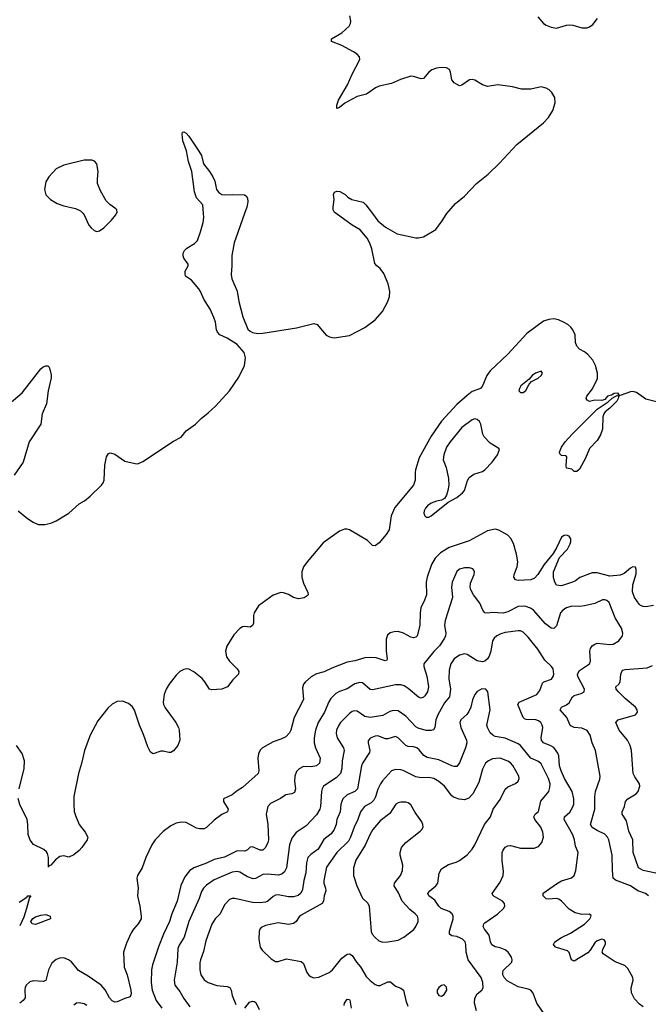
# Model space of a CAD drawing. Header units: inches. Extents: x 884691 to 1028259, y 526745 to 653629.
# Tile 103 of 241: x 934485 to 939410, y 593800 to 601521. Entities that reach past the tile are written whole.
import ezdxf

# ---------------------------------------------------------------- set-up
doc = ezdxf.new("R2010")
doc.units = ezdxf.units.IN
doc.header["$MEASUREMENT"] = 0
doc.layers.add('A9539', color=7, linetype='Continuous')
doc.layers.add('A9630', color=7, linetype='Continuous')

msp = doc.modelspace()

# ---------------------------------------------------------------- linework, layer by layer
at = {"layer": 'A9539', "color": 6}
for points, elevation in [([(934473.7, 597670), (934546.3, 597610), (934590, 597580.8), (934630, 597563.5), (934681.8, 597561.8), (934730, 597573.3), (934770, 597590.5), (934870, 597651.3), (934950, 597723.7), (934991.8, 597748.2), (935036.5, 597783.5), (935126, 597870), (935140.5, 597890), (935147.9, 597910), (935151.8, 598028.2), (935166, 598094), (935181.4, 598118.6), (935196.1, 598123.9), (935230, 598114.1), (935310, 598058.4), (935390, 598039.8), (935410, 598039.1), (935450, 598057.4), (935690, 598216.2), (935750, 598246.3), (935790, 598297.1), (935861.4, 598350), (935906.1, 598393.9), (935963.1, 598436.9), (936020.6, 598490), (936130, 598609.4), (936202.6, 598717.4), (936246.5, 598810), (936255.5, 598870), (936243.3, 598910), (936190, 598973), (936110, 599022.5), (936054, 599050), (936034.9, 599070), (936027.5, 599090), (936019.2, 599150), (936005.9, 599185.9), (935976.6, 599250), (935927.9, 599330), (935902.4, 599390), (935889.9, 599410), (935830, 599477.3), (935785.1, 599510), (935780.7, 599530), (935782.9, 599550), (935805.2, 599590), (935804.7, 599604.7), (935772.1, 599652.1), (935766, 599670), (935766.6, 599690), (935777, 599710), (935795.1, 599730), (935854.6, 599765.4), (935878.9, 599790), (935902.8, 599857.2), (935921.6, 599930), (935926.6, 599970), (935924.4, 600000)], 2100), ([(934983, 600000), (934991.1, 599991.1), (935027.6, 599910), (935044.4, 599890), (935070, 599868.4), (935090, 599860.4), (935110, 599865.3), (935143.6, 599890), (935205.1, 599950), (935239.5, 599990), (935244.4, 600000)], 2200), ([(936245.9, 600000), (936164.4, 599770), (936147.3, 599672.7), (936147.8, 599590), (936142, 599522), (936146.3, 599490), (936190, 599392), (936203.1, 599310), (936232.2, 599190), (936273.2, 599093.2), (936290, 599078), (936310, 599068), (936350, 599061), (936390, 599062.7), (936654.2, 599105.8), (936790, 599139.8), (936816.1, 599130), (936886.6, 599046.6), (936912.8, 599032.8), (936950, 599025), (937070, 599044.6), (937190, 599107.2), (937270, 599166.9), (937326.7, 599233.3), (937369.9, 599310), (937382, 599350), (937384.4, 599390), (937371.4, 599450), (937339.2, 599530), (937310, 599569.9), (937283.4, 599590), (937267.3, 599610), (937245.3, 599725.3), (937228.8, 599768.8), (937207.8, 599807.8), (937152.5, 599872.5), (937090, 599910), (936965.9, 600000)], 2100), ([(937248.7, 600000), (937290, 599942.7), (937350, 599894.6), (937441.5, 599841.5), (937590, 599811.3), (937610, 599810.2), (937650, 599818.6), (937744.4, 599875.6), (937796, 599944), (937826.3, 599993.7), (937831.7, 600000)], 2100), ([(939550, 598506.8), (939390, 598544.8), (939316.7, 598596.7), (939290, 598605), (939270, 598603.4), (939190, 598574), (939183.6, 598576.4), (939182, 598570), (939173.7, 598566.3), (939176.1, 598556.1), (939163.6, 598530), (939110, 598475.7), (939073, 598447), (939061.1, 598430), (939054.4, 598405.6), (939050.1, 598310), (939035.5, 598264.5), (939010, 598221), (938950, 598158.9), (938917.6, 598082.4), (938870, 597997.6), (938850, 597978.4), (938830, 597979.3), (938810, 597996.8), (938770, 598005.4), (938765.4, 598025.4), (938772.6, 598092.6), (938761, 598101), (938730, 598103.5), (938715.8, 598115.8), (938713.1, 598130), (938730.9, 598170), (938759.9, 598210), (938814.4, 598270), (939010, 598466.8), (939096.7, 598523.3), (939126.8, 598553.2), (939178, 598582), (939177.2, 598590), (939172.3, 598592.3), (939142, 598590), (939122.5, 598577.5), (939090, 598568.2), (939070, 598542.4), (939045.4, 598534.6), (938990, 598537.5), (938950, 598528), (938930, 598536.3), (938923.4, 598550), (938928.5, 598570), (938973.7, 598626.3), (939011.4, 598708.6), (939011.7, 598750), (938995.2, 598810), (938974.4, 598850), (938935.2, 598895.2), (938910, 598917.6), (938870, 598938.2), (938850, 598959.8), (938840.4, 598990), (938837.5, 599050), (938818.6, 599090), (938803, 599110), (938780.6, 599130), (938750, 599146.5), (938706.2, 599166.2), (938670, 599174.9), (938630, 599171), (938590, 599157.7), (938459.2, 599060.8), (938310, 598897.9), (938171.5, 598768.5), (938144.9, 598730), (938110, 598649.5), (938095.8, 598630), (938030, 598606.4), (937990, 598574.9), (937910, 598502.8), (937790, 598373.3), (937710, 598255.6), (937615.4, 598084.6), (937586.5, 597990), (937582.6, 597970), (937582.7, 597910), (937569.4, 597870), (937423.9, 597696.1), (937395.3, 597630), (937379.6, 597520.4), (937355.9, 597484.1), (937300.4, 597419.6), (937270, 597395.5), (937250, 597396.7), (937210, 597435.8), (937070, 597521), (937050, 597526.7), (937030, 597526.2), (936990, 597510.2), (936861.8, 597418.2), (936737.3, 597270), (936709.5, 597230), (936695.4, 597190), (936695.4, 597150), (936710, 597102.8), (936742.7, 597030), (936746.6, 597010), (936738.2, 597001.8), (936713.6, 596986.4), (936670, 596978.5), (936630, 596989.1), (936590, 597013.2), (936552.4, 597027.6), (936530, 597028.5), (936470, 597007.6), (936355.9, 596924.1), (936321.8, 596870), (936316.5, 596850), (936316.6, 596790), (936310, 596769.3), (936290, 596758.6), (936250, 596762.5), (936230, 596759), (936210, 596747.9), (936163.4, 596696.6), (936107.7, 596607.7), (936097, 596570), (936105, 596525), (936127.8, 596490), (936188.6, 596430), (936201.5, 596410), (936200.7, 596390), (936154.9, 596345.1), (936112.5, 596290), (936069.8, 596270.2), (935990, 596265), (935971.2, 596271.2), (935935.1, 596330), (935914.1, 596354.1), (935850, 596406.7), (935810, 596427.5), (935790, 596429.9), (935770, 596426), (935740.6, 596410), (935710, 596381.2), (935655.8, 596310), (935632, 596270), (935618.2, 596230), (935610.1, 596170.1), (935612.6, 596150), (935623.8, 596123.8), (935707.6, 596010), (935729.1, 595970), (935734.7, 595950), (935739.8, 595870), (935723.3, 595830), (935690, 595788.3), (935670, 595775), (935653.6, 595773.6), (935610, 595785.3), (935590, 595783.9), (935530, 595763.9), (935510, 595778.5), (935490, 595819.2), (935456, 595916), (935423.1, 595990), (935386, 596106), (935370, 596131.6), (935339, 596159), (935290, 596176.6), (935250, 596174.5), (935210, 596153.6), (935176.6, 596123.4), (935096.8, 596023.2), (935037.6, 595910), (934994.2, 595790), (934970.4, 595689.6), (934945.4, 595610), (934910.5, 595430), (934908.2, 595368.2), (934913.2, 595313.2), (934921.2, 595281.2), (934950.9, 595210.9), (934997.1, 595150), (935018.3, 595110), (935014.8, 595090), (934971.3, 595030), (934950, 595005.6), (934910, 594973), (934870, 594953.8), (934830, 594965.1), (934800.8, 594959.2), (934766.4, 594933.6), (934730, 594892), (934714.4, 594885.6), (934710, 594875.3), (934709.9, 594950), (934702.7, 594982.7), (934695.2, 594995.2), (934673.2, 595013.2), (934593.1, 595053.1), (934566.7, 595086.7), (934552.5, 595132.5), (934549.9, 595210), (934543.4, 595250), (934487.1, 595367.1), (934474.1, 595414.1)], 2100), ([(934403, 598510), (934504.2, 598595.8), (934650, 598783.7), (934670, 598798.4), (934690, 598806), (934705.7, 598805.7), (934715.4, 598795.4), (934724.9, 598770), (934732.9, 598732.9), (934732.3, 598712.3), (934708, 598610), (934694.6, 598510), (934661.3, 598430), (934650.7, 598350), (934560.4, 598210), (934511.4, 598050), (934442.5, 597950)], 2100), ([(939450, 596926.4), (939390, 596917.8), (939370, 596919), (939350, 596927.1), (939337.9, 596937.9), (939301.4, 596990), (939286.2, 597033.8), (939288.9, 597090), (939315.2, 597175.2), (939315.6, 597210), (939308.7, 597228.7), (939290, 597231.6), (939270, 597219.9), (939222.1, 597177.9), (939190, 597163.9), (939110, 597158.3), (939010, 597184.2), (938970, 597183.7), (938873.6, 597146.4), (938839.4, 597120.6), (938815.8, 597110), (938730, 597082.4), (938690, 597086), (938676.9, 597110), (938668.1, 597148.1), (938666.9, 597190), (938715.4, 597304.6), (938777.1, 597370), (938798.7, 597410), (938803.6, 597430), (938801.9, 597450), (938791.2, 597470), (938770, 597478.3), (938750, 597476.4), (938730, 597462.3), (938694.7, 597385.3), (938663.9, 597336.1), (938593.4, 597250), (938543.4, 597170), (938518.8, 597141.2), (938490, 597128.1), (938390, 597122.9), (938370, 597128.9), (938356.6, 597150), (938358.7, 597170), (938383.6, 597230), (938388.6, 597270), (938377.9, 597330), (938352.7, 597412.7), (938332.4, 597452.4), (938310, 597477.7), (938239.1, 597519.1), (938210, 597526.5), (938150, 597512.7), (938005.6, 597434.4), (937850, 597381.1), (937781, 597339), (937741.1, 597298.9), (937710.8, 597250), (937677.9, 597150), (937670.9, 597110), (937671.1, 597010), (937658, 596970), (937628.3, 596910), (937622.2, 596870), (937620.8, 596770), (937599, 596690), (937590, 596678.8), (937570, 596673.4), (937550, 596678.7), (937490.9, 596710.9), (937450, 596723.6), (937418.1, 596721.9), (937387.4, 596712.6), (937365.8, 596694.2), (937355.8, 596664.2), (937355.6, 596570), (937365.4, 596510), (937361.7, 596498.3), (937347.6, 596492.4), (937277.1, 596517.1), (937230, 596520.2), (937190, 596516.9), (937110, 596493.2), (937050, 596483.9), (936930, 596436.3), (936870, 596407), (936810, 596392.4), (936770, 596368.7), (936724.1, 596330), (936708.4, 596310), (936702.2, 596282.2), (936710, 596189.8), (936636.9, 596050), (936610.4, 595949.6), (936599.9, 595930), (936570, 595898.4), (936530, 595878), (936470, 595859.5), (936388.6, 595811.4), (936370, 595793.3), (936356, 595764), (936349.7, 595730.3), (936360.1, 595630), (936353.9, 595610), (936230, 595499.4), (936190, 595474.2), (936150, 595441.5), (936082.1, 595410), (936081.1, 595390), (936118.7, 595330), (936112.6, 595310), (936070, 595288.9), (936010, 595242.7), (935950, 595185.6), (935930, 595176.1), (935895.1, 595175.1), (935870, 595182.1), (935790, 595225.5), (935750, 595229.4), (935710, 595220.2), (935670, 595199), (935610, 595154), (935546.1, 595090), (935520.2, 595050), (935474, 594950), (935443.5, 594870), (935408.9, 594811.1), (935403.8, 594790), (935414.3, 594710), (935408, 594650), (935426.3, 594570), (935438, 594490), (935436, 594470), (935414.4, 594430), (935377.7, 594390), (935359, 594361), (935321.2, 594278.8), (935299.3, 594210), (935303.7, 594090), (935327.1, 594030), (935356.3, 593910), (935358.3, 593881.7), (935350, 593857.9), (935310, 593846.5), (935250, 593818.8), (935230, 593816.2), (935210, 593826.2), (935187.9, 593850), (935153.7, 593913.8), (935122.3, 593950), (935021.9, 594021.9), (934946.2, 594066.2), (934890, 594134.2), (934867.5, 594150), (934830, 594163.3), (934798.6, 594161.4), (934770, 594151.3), (934737.5, 594122.5), (934711.2, 594070), (934690, 593985.4), (934670, 593979.9), (934590, 593985.1), (934563.8, 593976.2), (934536.4, 593950), (934528.1, 593931.9), (934526.3, 593913.7), (934528.6, 593850), (934512.3, 593830), (934485.1, 593810)], 2200), ([(939411.8, 594650), (939388.9, 594668.9), (939328.8, 594688.8), (939270, 594730), (939152.8, 594772.8), (939135.6, 594790), (939128.5, 594848.5), (939127.4, 594970), (939100, 595090), (939090, 595110), (939070, 595133.5), (939010, 595162.1), (938970, 595187.2), (938956.7, 595210), (938991.9, 595330), (938991.9, 595428.1), (938997.3, 595470), (939030, 595566.5), (939034, 595590), (938997.1, 595790), (938971.5, 595850), (938954.6, 595910), (938930, 595947.7), (938890, 595965.1), (938830, 595971.3), (938803.6, 595983.6), (938794.9, 595994.9), (938772.8, 596050), (938719.9, 596110), (938728.8, 596130), (938770, 596149.1), (938790, 596165.1), (938816.5, 596210), (938830, 596222.6), (938883.1, 596236.9), (938907.4, 596250), (938909.4, 596270.6), (938856.8, 596370), (938855.1, 596390), (938870, 596418.3), (938950.3, 596470), (938957.7, 596490), (938951.7, 596570), (938957.2, 596590), (938969.6, 596610.4), (938990, 596625.2), (939010, 596630.7), (939110, 596621), (939134.7, 596625.3), (939180.3, 596650), (939208.1, 596690), (939210.3, 596710), (939198.9, 596750), (939149.6, 596829.6), (939102.5, 596950), (939085.5, 596965.5), (939070, 596970.9), (939050, 596970.8), (938990, 596943.2), (938910, 596924.7), (938870, 596920.1), (938810, 596921), (938770, 596907.8), (938740.3, 596890), (938722.9, 596870), (938690, 596767.6), (938670, 596746.5), (938650, 596749.4), (938603.9, 596783.9), (938511.6, 596891.6), (938486.4, 596906.4), (938450, 596919), (938430, 596922.5), (938390, 596918.5), (938310, 596876.9), (938273.3, 596866.7), (938190, 596871.2), (938150, 596866.6), (938130, 596868.9), (938114.4, 596890), (938090, 596946.5), (938040.5, 597010), (938018.8, 597050), (938013.4, 597070), (938017.2, 597102.8), (938046.7, 597170), (938047.9, 597190), (938043.2, 597203.2), (938034.2, 597214.2), (938010, 597222.9), (937970, 597223), (937930, 597211.7), (937910, 597194), (937873.4, 597110), (937868.2, 597070), (937875.5, 596990), (937819.2, 596810), (937814.7, 596770), (937823.1, 596710), (937821.8, 596690), (937814.1, 596670), (937773.6, 596610), (937730, 596565.5), (937652.5, 596470), (937651.9, 596450), (937674.4, 596374.4), (937689, 596290), (937681.4, 596250), (937660.1, 596219.9), (937650, 596208.9), (937630, 596199.9), (937610, 596207.3), (937530, 596277.4), (937497.3, 596297.3), (937470, 596306.5), (937430, 596306.5), (937250, 596264.8), (937229.8, 596269.8), (937170, 596320), (937150, 596324.2), (937110, 596312.4), (937050, 596272.9), (936990, 596252.8), (936963.2, 596236.8), (936922.6, 596197.4), (936906.9, 596173.1), (936873.8, 596090), (936824.4, 596010), (936803.7, 595950), (936793.4, 595890), (936792.3, 595850), (936802.3, 595810), (936839.6, 595730), (936834.3, 595690), (936810, 595669), (936770, 595662.6), (936710, 595663.9), (936674, 595646), (936654.4, 595625.6), (936639.9, 595590), (936637.9, 595550), (936646.1, 595490), (936637.9, 595462.1), (936617.8, 595450), (936570, 595441.8), (936527.4, 595412.6), (936450, 595375), (936428.9, 595351.1), (936417, 595290), (936428.7, 595210), (936433.7, 595090), (936430, 595068.4), (936410, 595028.9), (936390, 595009), (936370, 595007.7), (936310, 595033.8), (936290, 595031.2), (936269.1, 595010.9), (936250, 595001.4), (936190, 595002.6), (936090, 594954), (936010, 594934.8), (935950, 594906.9), (935850.4, 594869.6), (935814.5, 594845.5), (935779.4, 594800.6), (935748.3, 594731.7), (935719.2, 594610), (935677.6, 594510), (935659.2, 594450), (935611.8, 594350), (935573.7, 594250), (935524.5, 594110), (935517.4, 594070), (935514.6, 593970), (935524, 593910), (935554, 593830), (935599.7, 593770)], 2300), ([(939370, 593781.5), (939341.5, 593801.5), (939302.3, 593842.3), (939277.2, 593890), (939276, 593930), (939292.7, 593990), (939289.9, 594009.9), (939250, 594079.9), (939225.4, 594105.4), (939150, 594134), (939056.2, 594196.2), (939049.3, 594210), (939053.6, 594230), (939075, 594275), (939075.8, 594290), (939064.3, 594304.3), (939046.8, 594310), (939010, 594298), (938990, 594280.8), (938954.3, 594225.7), (938935.3, 594204.7), (938830, 594139.4), (938807.7, 594147.7), (938790, 594207.4), (938778.3, 594218.3), (938690, 594245.3), (938681.6, 594250), (938668.4, 594270), (938679.1, 594290), (938730, 594324.6), (938801, 594359), (938910, 594427.4), (938951.1, 594470), (938962, 594490), (938958.8, 594498.8), (938947.5, 594507.5), (938890, 594504.1), (938836.9, 594516.9), (938790, 594545.2), (938730, 594609.1), (938710, 594623.6), (938689.2, 594630.8), (938630, 594625.4), (938610, 594627.8), (938587.1, 594650), (938587.3, 594672.7), (938690, 594745.3), (938730, 594767.6), (938808.5, 594791.5), (938829.4, 594810), (938843.4, 594850), (938861.4, 594990), (938839.6, 595039.6), (938832.9, 595090), (938820.1, 595130), (938751.7, 595250), (938753.6, 595270), (938794.1, 595305.9), (938817.2, 595342.8), (938826, 595370), (938826.2, 595410), (938813.3, 595470), (938752.7, 595570), (938727.1, 595630), (938715.3, 595670), (938708.1, 595748.1), (938701.7, 595770), (938670, 595812.6), (938647.6, 595827.6), (938589.4, 595849.4), (938573.6, 595870), (938570.8, 595890), (938583, 595970), (938579.3, 595990), (938568, 596010), (938550, 596024.1), (938530, 596031.8), (938452.9, 596032.9), (938439.7, 596039.7), (938429.4, 596049.4), (938386.7, 596150), (938397.5, 596170), (938536.2, 596230), (938560.3, 596259.7), (938581.9, 596318.1), (938591.8, 596328.2), (938651, 596349), (938665.2, 596370), (938670.5, 596390), (938664.2, 596430), (938650.9, 596450), (938599.5, 596499.5), (938544, 596584), (938470, 596678.2), (938430, 596717.3), (938410, 596727.4), (938390, 596728.6), (938290, 596715.9), (938253.6, 596706.4), (938222.9, 596690), (938202.8, 596670), (938190.7, 596649.3), (938175.3, 596570), (938162.1, 596530), (938150, 596508.6), (938129, 596491), (938110, 596485.8), (938070, 596492.6), (937990, 596542.5), (937970, 596547.3), (937930, 596537.3), (937888.8, 596510), (937862.9, 596470), (937850, 596420.7), (937848.2, 596351.8), (937859.3, 596270), (937853, 596210), (937814.7, 596165.3), (937761.7, 596070), (937746, 596030), (937738.2, 595970), (937727.8, 595952.2), (937710, 595946.4), (937670, 595947.5), (937606.6, 595966.6), (937590, 595976.4), (937510, 596058.8), (937450, 596101.5), (937410, 596103.3), (937384.4, 596095.6), (937330, 596065.4), (937230, 596048.8), (937190, 596056.2), (937130, 596098.4), (937110, 596101), (937090, 596095.5), (937070, 596081.2), (936999.6, 596010), (936984.4, 595990), (936966.1, 595950), (936964.4, 595924.4), (936973.6, 595890), (937023.1, 595810), (937026.5, 595790), (937010.6, 595710), (937009.1, 595650), (936998.7, 595610), (936964.8, 595575.2), (936864.5, 595510), (936854.2, 595490), (936850.9, 595470), (936841.7, 595350), (936835.4, 595330), (936810, 595286.5), (936730, 595200.3), (936651.7, 595148.3), (936617.5, 595102.5), (936600.2, 595050), (936576.6, 594870), (936561.1, 594838.9), (936539, 594821), (936510, 594813.6), (936430, 594821.5), (936390, 594817.7), (936333.5, 594786.5), (936315.4, 594784.6), (936270, 594798.6), (936210, 594836.3), (936190, 594840.9), (936150, 594837.3), (936010, 594775.4), (935950, 594733.4), (935925.4, 594710), (935910, 594685.1), (935890.7, 594630), (935809.9, 594450.1), (935773.4, 594326.6), (935735.1, 594264.9), (935723.4, 594236.6), (935717.9, 594130), (935694.6, 593990), (935699.7, 593950), (935739.7, 593899.7), (935770, 593846.6), (935819.4, 593779.4)], 2400), ([(939469.3, 594829.3), (939370.4, 594850.4), (939334.2, 594870), (939291, 594990), (939289.4, 595090), (939258.1, 595158.1), (939238.5, 595238.5), (939204.2, 595290), (939205.5, 595310), (939223.7, 595350), (939231.7, 595390), (939250.9, 595410), (939315.1, 595450), (939330.2, 595470), (939342.9, 595510), (939340.1, 595530), (939304.1, 595584.1), (939292.8, 595610), (939278.4, 595790), (939268.9, 595830), (939247.9, 595870), (939181.1, 595950), (939156.9, 596010), (939173.5, 596030), (939310.5, 596069.5), (939326.2, 596090), (939322.7, 596110), (939309.2, 596130), (939230, 596197), (939177.1, 596250), (939159.2, 596270), (939156.9, 596290), (939178.5, 596310), (939189.4, 596330), (939195.4, 596390), (939201.7, 596410), (939210, 596419.7), (939230, 596426.4), (939401, 596439), (939442.6, 596457.4)], 2200), ([(938598.6, 593718.6), (938536.2, 593810), (938508.2, 593888.2), (938490.8, 593910), (938470, 593919.6), (938390, 593936.7), (938304.9, 593984.9), (938280.3, 594010), (938271.5, 594030), (938269.3, 594050), (938274, 594066), (938339.7, 594130), (938343.7, 594150), (938338.9, 594170), (938311.2, 594210), (938290, 594225.9), (938250, 594242.2), (938210, 594250.2), (938185.4, 594265.4), (938174.8, 594290), (938162.2, 594342.2), (938126.4, 594390), (938116.7, 594410), (938122.1, 594430), (938130, 594438.2), (938232.2, 594510), (938274.5, 594550), (938286.3, 594570), (938284.2, 594590), (938266.9, 594610), (938193.6, 594650), (938187.4, 594670), (938250, 594756.9), (938273.5, 594810), (938275, 594845), (938264.9, 594924.9), (938265.9, 594990), (938272, 595010), (938290, 595032.1), (938310, 595042.5), (938330, 595044.2), (938410, 595023.8), (938516.9, 595023.1), (938550, 595036.6), (938576.7, 595070), (938588.6, 595110), (938584.6, 595150), (938567, 595190), (938521.2, 595250), (938514.2, 595270), (938524.7, 595290), (938550, 595310.8), (938568.1, 595391.9), (938630, 595470), (938639.4, 595500.6), (938640.7, 595530), (938627.7, 595570), (938570, 595685.8), (938550, 595703.5), (938489.3, 595729.3), (938409.9, 595829.9), (938390, 595843.8), (938290, 595887.5), (938210, 595901.3), (938191.1, 595911.1), (938172.4, 595930), (938149.2, 595970), (938145.2, 595990), (938169.9, 596110), (938152.9, 596250), (938137.3, 596270), (938106.6, 596273.4), (938070, 596252.8), (938052, 596230), (938032.9, 596187.1), (938018.6, 596130), (938004.6, 596095.4), (937987.7, 596072.3), (937942.1, 596030), (937934.3, 596010), (937940.4, 595970), (937985.3, 595870), (937988, 595850), (937977.3, 595810), (937930, 595694.6), (937910, 595666.1), (937890, 595664.4), (937870, 595669.7), (937770, 595715.8), (937676.5, 595736.5), (937651.9, 595751.9), (937615, 595795), (937596.6, 595810), (937570, 595817.9), (937530, 595820.5), (937510, 595829.3), (937450, 595889.7), (937430, 595899), (937370, 595881.3), (937350, 595881.7), (937290, 595906.1), (937270, 595903.8), (937230, 595886.8), (937214.9, 595865.1), (937214.3, 595850), (937228.4, 595790), (937225.3, 595774.7), (937170.7, 595690), (937163.1, 595670), (937132.8, 595490), (937111.2, 595468.8), (937050, 595443.4), (937017.5, 595410), (937000, 595370), (936995.6, 595310), (936970.6, 595250), (936964.8, 595210), (936949.8, 595170.2), (936924.3, 595135.7), (936867.6, 595092.4), (936824.1, 595015.9), (936765.1, 594974.9), (936743.8, 594950), (936733.4, 594910), (936727.5, 594830), (936710.7, 594770), (936700.1, 594699.9), (936687.7, 594672.3), (936665.8, 594654.2), (936630, 594643.4), (936590, 594643.5), (936510, 594658.5), (936490, 594655.5), (936470, 594645), (936430, 594609.6), (936410, 594601.1), (936370, 594594.6), (936310, 594597.8), (936170, 594630.2), (936150, 594630.5), (936130, 594622), (936090, 594579.4), (936056.2, 594510), (936015.5, 594470), (935991, 594429), (935942.8, 594297.2), (935925.4, 594214.6), (935901, 594150), (935896, 594124), (935897.7, 594070), (935905.4, 594030), (935930, 593991.3), (935961.7, 593970), (936030, 593946.7), (936110, 593940.4), (936131.6, 593931.6), (936142.8, 593910), (936151.1, 593870), (936178.8, 593798.8)], 2500), ([(934481.2, 595490), (934521, 595650), (934524.1, 595710), (934505.7, 595765.7), (934459.8, 595830)], 2100), ([(938065.4, 593750), (938049.1, 593810), (938051.7, 593848.3), (938070, 593882.1), (938106.9, 593910), (938116.6, 593930), (938113.5, 593970), (938101.3, 594010), (937998.9, 594150), (937982.3, 594210), (937981.5, 594270), (937974.9, 594290), (937955.6, 594310), (937939, 594319), (937910, 594330.7), (937870, 594337.3), (937851.8, 594350), (937852.4, 594372.4), (937882, 594470), (937882.3, 594490), (937874.3, 594510), (937850, 594526.7), (937787.2, 594550), (937769.3, 594569.3), (937737.7, 594617.7), (937689.9, 594650), (937682.6, 594670), (937697.2, 594690), (937744.8, 594730), (937760.1, 594750), (937771.1, 594828.9), (937790, 594861.2), (937844.1, 594895.9), (937905.7, 594914.3), (937930, 594926.7), (937990, 594972.5), (938030, 595016), (938050.7, 595049.3), (938126.6, 595210), (938172.6, 595270), (938193.9, 595330), (938250, 595406.9), (938290, 595487.3), (938310, 595505.5), (938369.3, 595530.7), (938390.9, 595550), (938398.3, 595570), (938396.6, 595590), (938350, 595671.6), (938330, 595693.7), (938310, 595707.5), (938250, 595729.4), (938190, 595724.2), (938159, 595710), (938135.5, 595690), (938110, 595645), (938081.4, 595538.6), (938035.3, 595450), (938004.7, 595415.3), (937970, 595404.2), (937927.9, 595407.9), (937883.4, 595423.4), (937870, 595434.5), (937813.8, 595510), (937770, 595546.2), (937730, 595569.8), (937690, 595579.4), (937630, 595576.6), (937590, 595582.6), (937490, 595632.9), (937470, 595638.7), (937430, 595642), (937399.2, 595630), (937326.9, 595553.1), (937310.7, 595529.3), (937290, 595487.3), (937273.7, 595426.3), (937260.4, 595399.6), (937239.9, 595380.1), (937186.4, 595350), (937154.5, 595310), (937135.7, 595250), (937105.4, 595190), (937076.7, 595110), (937060.6, 595079.4), (936969.2, 594990), (936890, 594874.5), (936867.1, 594770), (936866.9, 594750), (936881.4, 594710), (936882.9, 594690), (936869.6, 594650), (936864.3, 594610), (936855.2, 594590), (936690, 594500.1), (936674, 594486), (936650, 594449.6), (936630, 594433.8), (936590, 594427), (936510, 594438), (936410, 594418.8), (936378, 594402), (936367.1, 594390), (936360.5, 594370), (936358.9, 594310), (936368.6, 594248.6), (936384.6, 594224.6), (936456.5, 594156.5), (936490, 594136.6), (936510, 594136.9), (936575.5, 594155.5), (936690, 594136.3), (936710, 594119.8), (936735, 594050), (936750, 594029.6), (936770, 594014.8), (936790, 594008.2), (936830, 594011.9), (936910, 594048.9), (936935.4, 594070), (937010, 594160.9), (937050, 594193.2), (937070, 594196.2), (937090, 594182.6), (937124.5, 594130), (937154.4, 594094.4), (937199.1, 594019.1), (937230, 593987.1), (937270, 593955.3), (937290, 593947.2), (937310, 593947.9), (937370, 593976.4), (937390, 593977.5), (937430, 593941.9), (937470, 593927.4), (937491.1, 593911.1), (937509.4, 593830), (937525.9, 593785.9)], 2600), ([(934480.3, 594599.7), (934540.4, 594639.6), (934550, 594650.8), (934571.3, 594651.3), (934561.2, 594638.8), (934539.8, 594550), (934516.7, 594483.3), (934485.3, 594414.7)], 2100), ([(936250, 593768.7), (936284.4, 593815.6), (936310, 593825.9), (936323.3, 593823.3), (936334.5, 593814.5), (936360.4, 593760.4)], 2500), ([(937027.9, 593790), (937030.3, 593810), (937050, 593841.2), (937070, 593837.3), (937072.5, 593832.5), (937082.9, 593770)], 2500), ([(935011.1, 593791.1), (934990, 593802.8), (934950, 593811.6), (934930, 593809.5), (934910, 593793.1)], 2300)]:
    msp.add_lwpolyline(points, dxfattribs=dict(at, elevation=elevation))
for points, elevation in [([(938570, 598765.1), (938527.1, 598750), (938500.9, 598730), (938477.7, 598702.3), (938412.2, 598650), (938399.8, 598630), (938396.5, 598610), (938410, 598598), (938430, 598598), (938450, 598612.6), (938477.3, 598662.7), (938496, 598684), (938547.1, 598710), (938571.4, 598730), (938580.9, 598750)], 2200), ([(938050, 598391.2), (938030, 598383.9), (937950, 598322.3), (937856.5, 598210), (937830, 598169.5), (937807.4, 598110), (937803.2, 598070), (937826.9, 598010), (937844, 597924), (937846.2, 597870), (937840.6, 597830), (937828.4, 597791.6), (937813.9, 597766.1), (937790, 597752.3), (937750, 597745.8), (937710, 597730.7), (937681.1, 597710), (937663.4, 597690), (937654.2, 597670), (937652.2, 597652.2), (937658.8, 597630), (937670, 597620.7), (937690, 597620.8), (937710, 597629.5), (937843.1, 597736.9), (937910, 597774.1), (937955, 597810), (937970, 597830.1), (937992.9, 597907.1), (938007.9, 597932.1), (938043.2, 597956.8), (938110, 597978.8), (938130, 597992.2), (938185.6, 598050), (938229.2, 598110), (938243.6, 598150), (938237.8, 598157.8), (938170, 598201.5), (938123, 598250), (938113.7, 598270), (938098.8, 598350), (938087.8, 598370), (938070, 598386.4)], 2200), ([(937470, 595385), (937450, 595379.7), (937431.7, 595368.3), (937384.8, 595295.2), (937310, 595237.6), (937250.7, 595170), (937230, 595134.2), (937192.5, 595047.5), (937119.4, 594930), (937100.5, 594870), (937100.5, 594810), (937127.4, 594730), (937170, 594631.6), (937213.1, 594593.1), (937223.5, 594570), (937238, 594370), (937247.9, 594350), (937270, 594323.7), (937298.8, 594298.8), (937330, 594288.5), (937370, 594289.4), (937450, 594303.2), (937494.6, 594325.4), (937573, 594387), (937589.9, 594410), (937606.2, 594450), (937608.2, 594470), (937601.5, 594490), (937584, 594510), (937542.8, 594542.8), (937481.5, 594610), (937454.2, 594674.2), (937419.5, 594730), (937420.8, 594750), (937468.9, 594810), (937485.5, 594850), (937487.3, 594890), (937466.3, 594970), (937465.1, 594990), (937475.8, 595030), (937510, 595069.7), (937622.5, 595157.5), (937635.5, 595170), (937645.6, 595190), (937644.2, 595210), (937634.9, 595230), (937583.1, 595303.1), (937550, 595363.4), (937530, 595379.7), (937510, 595384.8)], 2700), ([(934610, 594426.2), (934582.7, 594430), (934572.2, 594450), (934588.1, 594471.9), (934610, 594486.9), (934650, 594500.1), (934690, 594503.7), (934724, 594490), (934727, 594470)], 2100), ([(937810, 593952.6), (937790, 593948.2), (937770, 593932.7), (937756.4, 593910), (937756.3, 593890), (937769.3, 593870), (937790, 593864.1), (937810, 593875.8), (937831.2, 593910), (937830, 593935.1)], 2700)]:
    msp.add_lwpolyline(points, close=True, dxfattribs=dict(at, elevation=elevation))
at = {"layer": 'A9630', "color": 6}
for points, elevation in [([(937831.7, 600000), (937899.9, 600080.1), (937970, 600136), (938063.3, 600236.7), (938154.3, 600310), (938245, 600395), (938378.8, 600541.2), (938590, 600712.7), (938627.1, 600752.9), (938663, 600810), (938680.4, 600870), (938676.9, 600910), (938653.8, 600950), (938633.9, 600970), (938610, 600984), (938570, 600993.2), (938490, 600975.8), (938416.9, 600976.9), (938346.4, 600993.6), (938230, 601009.1), (938150, 600997.5), (938110, 601009.9), (938050, 601047.1), (938030, 601051.3), (938010, 601048.2), (937950, 601008.6), (937930, 601003.1), (937890, 601026.6), (937871.7, 601050), (937860.7, 601110), (937851.7, 601131.7), (937830, 601143.1), (937790, 601146.3), (937750, 601142), (937712.9, 601127.1), (937691.3, 601110), (937650, 601061.1), (937630, 601058.5), (937570, 601076.8), (937550, 601077.2), (937468.5, 601051.5), (937399.1, 601020.9), (937300.9, 600999.1), (937273.7, 600986.3), (937201.8, 600938.2), (937130, 600917.7), (937090, 600898.7), (937033.7, 600866.3), (936990, 600832.7), (936970, 600824), (936969.6, 600849.6), (936983.5, 600890), (937052.9, 601010), (937090, 601094.9), (937149.7, 601210), (937147.3, 601230), (937129.6, 601250), (937101.3, 601270), (937010, 601319.1), (936927, 601350), (936928, 601370), (937010, 601418), (937067.1, 601470), (937077.6, 601490), (937080.3, 601510), (937071.1, 601551.1)], 2100), ([(938544.7, 601544.7), (938590.2, 601490.2), (938610, 601477), (938650, 601462.3), (938690, 601454), (938770, 601479.1), (938790, 601480.7), (938818, 601478), (938890, 601457.4), (938930, 601457.8), (938950, 601464.6), (938975.5, 601484.5), (939012.8, 601530)], 2100), ([(935924.4, 600000), (935919.3, 600070), (935870, 600123.5), (935855.3, 600170), (935834.5, 600330), (935807.3, 600410), (935792.2, 600492.2), (935762.4, 600570), (935757.2, 600622.8), (935761.5, 600638.5), (935770, 600642.8), (935790, 600630.6), (935810, 600607.7), (935890, 600491), (935910, 600456), (935924.4, 600390), (935972.7, 600330), (935998, 600290), (936013.5, 600253.5), (936028.2, 600190), (936045.8, 600165.8), (936070, 600150.5), (936090, 600146.4), (936150, 600150.4), (936247.5, 600147.5), (936259.3, 600139.3), (936270, 600122), (936272.7, 600092.7), (936263.7, 600050), (936245.9, 600000)], 2100), ([(935244.4, 600000), (935249.3, 600010), (935245.2, 600030), (935238, 600038), (935191.2, 600071.2), (935161.7, 600101.7), (935117.7, 600177.7), (935096.1, 600236.1), (935094.8, 600270), (935101.1, 600330), (935090, 600391.3), (935071.7, 600411.7), (935050, 600419.8), (934990, 600419.4), (934830, 600380.8), (934770, 600350.9), (934712.5, 600290), (934689.1, 600250), (934679.2, 600190), (934690, 600148.9), (934725.5, 600110), (934778.4, 600078.4), (934830, 600061.1), (934921.4, 600041.4), (934962.7, 600022.7), (934983, 600000)], 2200), ([(936965.9, 600000), (936952.1, 600010), (936942.4, 600030), (936941, 600050), (936948.4, 600110), (936944.2, 600150), (936952.1, 600167.9), (936970, 600176.2), (936993.1, 600173.1), (937035.5, 600150), (937056.3, 600130), (937087.3, 600110), (937175.2, 600090), (937198.3, 600070), (937248.7, 600000)], 2100)]:
    msp.add_lwpolyline(points, dxfattribs=dict(at, elevation=elevation))

doc.saveas('drawing.dxf')
